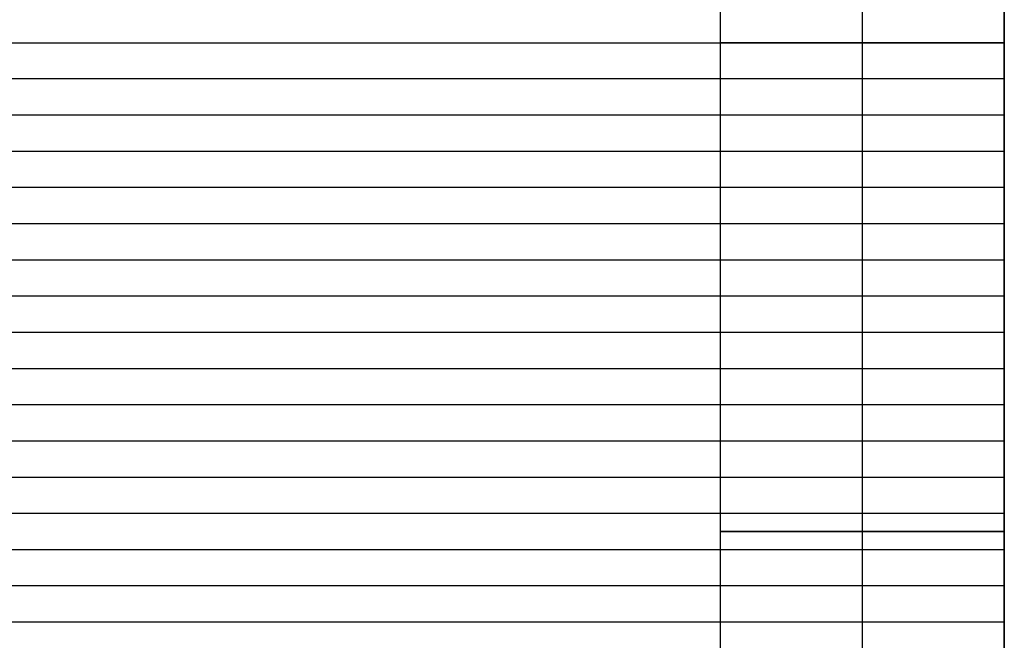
# Model space of a CAD drawing. Header units: millimetres. Extents: x -9 to 331, y -124 to 233.
# Tile 66 of 76: x 244 to 331, y 124 to 178. Entities that reach past the tile are written whole.
import ezdxf

# ---------------------------------------------------------------- set-up
doc = ezdxf.new("R2010")
doc.units = ezdxf.units.MM
doc.layers.add('Up Step Stool_Ferm Living', color=7, linetype='Continuous', true_color=0x000000)

msp = doc.modelspace()

# ---------------------------------------------------------------- linework, layer by layer
at = {"layer": 'Up Step Stool_Ferm Living'}
for p, q in [((318.595, 178.244, 332.075), (318.595, 180.12, 331.978)), ((331.096, 180.295, 333.971), (331.096, 178.332, 334.073)), ((331.096, 180.222, 332.974), (331.096, 178.296, 333.073)), ((331.096, 180.149, 331.976), (331.096, 178.259, 332.074)), ((306.095, 177.818, 319.582), (306.095, 179.267, 319.508)), ((318.595, 177.818, 319.582), (318.595, 179.267, 319.508)), ((331.095, 177.818, 319.582), (331.095, 179.267, 319.508)), ((306.095, 176.367, 319.607), (306.095, 177.818, 319.582)), ((318.595, 177.414, 307.088), (318.595, 178.459, 307.034)), ((318.595, 176.367, 332.107), (318.595, 178.244, 332.075)), ((318.595, 176.367, 319.607), (318.595, 177.818, 319.582)), ((331.095, 176.367, 319.607), (331.095, 177.818, 319.582)), ((331.096, 178.332, 334.073), (331.096, 176.367, 334.107)), ((331.096, 178.296, 333.073), (331.096, 176.367, 333.107)), ((331.096, 178.259, 332.074), (331.096, 176.367, 332.107)), ((318.595, 176.367, 307.107), (318.595, 177.414, 307.088)), ((-8.885, 176.367, 332.107), (331.096, 176.367, 332.107)), ((-8.885, 176.367, 334.107), (331.096, 176.367, 334.107)), ((306.095, 90.217, 319.607), (306.095, 176.367, 319.607)), ((306.099, 176.367, 319.932), (306.096, 176.367, 319.498)), ((306.096, 176.367, 319.498), (306.107, 176.367, 319.064)), ((306.118, 176.367, 320.366), (306.099, 176.367, 319.932)), ((306.107, 176.367, 319.064), (306.133, 176.367, 318.631)), ((306.152, 176.367, 320.798), (306.118, 176.367, 320.366)), ((306.133, 176.367, 318.631), (306.175, 176.367, 318.199)), ((306.201, 176.367, 321.229), (306.152, 176.367, 320.798)), ((306.175, 176.367, 318.199), (306.231, 176.367, 317.769)), ((306.265, 176.367, 321.658), (306.201, 176.367, 321.229)), ((306.231, 176.367, 317.769), (306.302, 176.367, 317.341)), ((306.343, 176.367, 322.085), (306.265, 176.367, 321.658)), ((306.302, 176.367, 317.341), (306.388, 176.367, 316.916)), ((306.437, 176.367, 322.509), (306.343, 176.367, 322.085)), ((306.388, 176.367, 316.916), (306.489, 176.367, 316.494)), ((306.545, 176.367, 322.929), (306.437, 176.367, 322.509)), ((306.489, 176.367, 316.494), (306.604, 176.367, 316.076)), ((306.667, 176.367, 323.345), (306.545, 176.367, 322.929)), ((306.604, 176.367, 316.076), (306.734, 176.367, 315.662)), ((306.804, 176.367, 323.757), (306.667, 176.367, 323.345)), ((306.734, 176.367, 315.662), (306.878, 176.367, 315.252)), ((306.956, 176.367, 324.164), (306.804, 176.367, 323.757)), ((306.878, 176.367, 315.252), (307.036, 176.367, 314.848)), ((307.121, 176.367, 324.565), (306.956, 176.367, 324.164)), ((307.036, 176.367, 314.848), (307.208, 176.367, 314.45)), ((307.3, 176.367, 324.96), (307.121, 176.367, 324.565)), ((307.208, 176.367, 314.45), (307.394, 176.367, 314.058)), ((307.492, 176.367, 325.349), (307.3, 176.367, 324.96)), ((307.394, 176.367, 314.058), (307.594, 176.367, 313.672)), ((307.698, 176.367, 325.731), (307.492, 176.367, 325.349)), ((307.594, 176.367, 313.672), (307.806, 176.367, 313.294)), ((307.917, 176.367, 326.106), (307.698, 176.367, 325.731)), ((307.806, 176.367, 313.294), (308.032, 176.367, 312.923)), ((308.149, 176.367, 326.472), (307.917, 176.367, 326.106)), ((308.032, 176.367, 312.923), (308.27, 176.367, 312.561)), ((308.394, 176.367, 326.831), (308.149, 176.367, 326.472)), ((308.27, 176.367, 312.561), (308.521, 176.367, 312.207)), ((308.651, 176.367, 327.18), (308.394, 176.367, 326.831)), ((308.521, 176.367, 312.207), (308.784, 176.367, 311.862)), ((308.92, 176.367, 327.521), (308.651, 176.367, 327.18)), ((308.784, 176.367, 311.862), (309.058, 176.367, 311.526)), ((309.2, 176.367, 327.852), (308.92, 176.367, 327.521)), ((309.058, 176.367, 311.526), (309.345, 176.367, 311.2)), ((309.492, 176.367, 328.173), (309.2, 176.367, 327.852)), ((309.345, 176.367, 311.2), (309.642, 176.367, 310.884)), ((309.795, 176.367, 328.484), (309.492, 176.367, 328.173)), ((309.642, 176.367, 310.884), (309.95, 176.367, 310.578)), ((310.108, 176.367, 328.784), (309.795, 176.367, 328.484)), ((309.95, 176.367, 310.578), (310.269, 176.367, 310.284)), ((310.432, 176.367, 329.073), (310.108, 176.367, 328.784)), ((310.269, 176.367, 310.284), (310.597, 176.367, 310)), ((310.765, 176.367, 329.351), (310.432, 176.367, 329.073)), ((310.597, 176.367, 310), (310.936, 176.367, 309.728)), ((311.108, 176.367, 329.616), (310.765, 176.367, 329.351)), ((310.936, 176.367, 309.728), (311.283, 176.367, 309.469)), ((311.46, 176.367, 329.87), (311.108, 176.367, 329.616)), ((311.283, 176.367, 309.469), (311.639, 176.367, 309.221)), ((311.821, 176.367, 330.112), (311.46, 176.367, 329.87)), ((311.639, 176.367, 309.221), (312.004, 176.367, 308.986)), ((312.189, 176.367, 330.34), (311.821, 176.367, 330.112)), ((312.004, 176.367, 308.986), (312.377, 176.367, 308.763)), ((312.566, 176.367, 330.556), (312.189, 176.367, 330.34)), ((312.377, 176.367, 308.763), (312.757, 176.367, 308.554)), ((312.949, 176.367, 330.759), (312.566, 176.367, 330.556)), ((312.757, 176.367, 308.554), (313.144, 176.367, 308.358)), ((313.34, 176.367, 330.948), (312.949, 176.367, 330.759)), ((313.144, 176.367, 308.358), (313.537, 176.367, 308.176)), ((313.737, 176.367, 331.124), (313.34, 176.367, 330.948)), ((313.537, 176.367, 308.176), (313.937, 176.367, 308.007)), ((314.139, 176.367, 331.285), (313.737, 176.367, 331.124)), ((313.937, 176.367, 308.007), (314.343, 176.367, 307.852)), ((314.547, 176.367, 331.433), (314.139, 176.367, 331.285)), ((314.343, 176.367, 307.852), (314.753, 176.367, 307.712)), ((314.96, 176.367, 331.566), (314.547, 176.367, 331.433)), ((314.753, 176.367, 307.712), (315.168, 176.367, 307.586)), ((315.377, 176.367, 331.685), (314.96, 176.367, 331.566)), ((315.168, 176.367, 307.586), (315.588, 176.367, 307.474)), ((315.799, 176.367, 331.79), (315.377, 176.367, 331.685)), ((315.588, 176.367, 307.474), (316.01, 176.367, 307.377)), ((316.223, 176.367, 331.88), (315.799, 176.367, 331.79)), ((316.01, 176.367, 307.377), (316.436, 176.367, 307.294)), ((316.65, 176.367, 331.954), (316.223, 176.367, 331.88)), ((316.436, 176.367, 307.294), (316.865, 176.367, 307.227)), ((317.08, 176.367, 332.015), (316.65, 176.367, 331.954)), ((316.865, 176.367, 307.227), (317.296, 176.367, 307.174)), ((317.512, 176.367, 332.06), (317.08, 176.367, 332.015)), ((317.296, 176.367, 307.174), (317.728, 176.367, 307.137)), ((317.945, 176.367, 332.09), (317.512, 176.367, 332.06)), ((317.728, 176.367, 307.137), (318.161, 176.367, 307.114)), ((318.378, 176.367, 332.105), (317.945, 176.367, 332.09)), ((318.161, 176.367, 307.114), (318.595, 176.367, 307.107)), ((318.812, 176.367, 332.105), (318.378, 176.367, 332.105)), ((318.595, 90.217, 319.607), (318.595, 176.367, 319.607)), ((318.595, 90.217, 307.107), (318.595, 176.367, 307.107)), ((318.595, 176.367, 307.107), (319.029, 176.367, 307.114)), ((318.595, 90.217, 332.107), (318.595, 176.367, 332.107)), ((319.246, 176.367, 332.09), (318.812, 176.367, 332.105)), ((319.029, 176.367, 307.114), (319.462, 176.367, 307.137)), ((319.679, 176.367, 332.06), (319.246, 176.367, 332.09)), ((319.462, 176.367, 307.137), (319.895, 176.367, 307.174)), ((320.11, 176.367, 332.015), (319.679, 176.367, 332.06)), ((319.895, 176.367, 307.174), (320.325, 176.367, 307.227)), ((320.54, 176.367, 331.954), (320.11, 176.367, 332.015)), ((320.325, 176.367, 307.227), (320.754, 176.367, 307.294)), ((320.967, 176.367, 331.88), (320.54, 176.367, 331.954)), ((320.754, 176.367, 307.294), (321.18, 176.367, 307.377)), ((321.392, 176.367, 331.79), (320.967, 176.367, 331.88)), ((321.18, 176.367, 307.377), (321.603, 176.367, 307.474)), ((321.813, 176.367, 331.685), (321.392, 176.367, 331.79)), ((321.603, 176.367, 307.474), (322.022, 176.367, 307.586)), ((322.23, 176.367, 331.566), (321.813, 176.367, 331.685)), ((322.022, 176.367, 307.586), (322.437, 176.367, 307.712)), ((322.643, 176.367, 331.433), (322.23, 176.367, 331.566)), ((322.437, 176.367, 307.712), (322.848, 176.367, 307.852)), ((323.051, 176.367, 331.285), (322.643, 176.367, 331.433)), ((322.848, 176.367, 307.852), (323.253, 176.367, 308.007)), ((323.454, 176.367, 331.124), (323.051, 176.367, 331.285)), ((323.253, 176.367, 308.007), (323.653, 176.367, 308.176)), ((323.851, 176.367, 330.948), (323.454, 176.367, 331.124)), ((323.653, 176.367, 308.176), (324.047, 176.367, 308.358)), ((324.241, 176.367, 330.759), (323.851, 176.367, 330.948)), ((324.047, 176.367, 308.358), (324.434, 176.367, 308.554)), ((324.625, 176.367, 330.556), (324.241, 176.367, 330.759)), ((324.434, 176.367, 308.554), (324.814, 176.367, 308.763)), ((325.001, 176.367, 330.34), (324.625, 176.367, 330.556)), ((324.814, 176.367, 308.763), (325.186, 176.367, 308.986)), ((325.37, 176.367, 330.112), (325.001, 176.367, 330.34)), ((325.186, 176.367, 308.986), (325.551, 176.367, 309.221)), ((325.73, 176.367, 329.87), (325.37, 176.367, 330.112)), ((325.551, 176.367, 309.221), (325.907, 176.367, 309.469)), ((326.082, 176.367, 329.616), (325.73, 176.367, 329.87)), ((325.907, 176.367, 309.469), (326.255, 176.367, 309.728)), ((326.425, 176.367, 329.351), (326.082, 176.367, 329.616)), ((326.255, 176.367, 309.728), (326.593, 176.367, 310)), ((326.759, 176.367, 329.073), (326.425, 176.367, 329.351)), ((326.593, 176.367, 310), (326.922, 176.367, 310.284)), ((327.082, 176.367, 328.784), (326.759, 176.367, 329.073)), ((326.922, 176.367, 310.284), (327.24, 176.367, 310.578)), ((327.396, 176.367, 328.484), (327.082, 176.367, 328.784)), ((327.24, 176.367, 310.578), (327.548, 176.367, 310.884)), ((327.698, 176.367, 328.173), (327.396, 176.367, 328.484)), ((327.548, 176.367, 310.884), (327.846, 176.367, 311.2)), ((327.99, 176.367, 327.852), (327.698, 176.367, 328.173)), ((327.846, 176.367, 311.2), (328.132, 176.367, 311.526)), ((328.271, 176.367, 327.521), (327.99, 176.367, 327.852)), ((328.132, 176.367, 311.526), (328.407, 176.367, 311.862)), ((328.54, 176.367, 327.18), (328.271, 176.367, 327.521)), ((328.407, 176.367, 311.862), (328.67, 176.367, 312.207)), ((328.796, 176.367, 326.831), (328.54, 176.367, 327.18)), ((328.67, 176.367, 312.207), (328.92, 176.367, 312.561)), ((329.041, 176.367, 326.472), (328.796, 176.367, 326.831)), ((328.92, 176.367, 312.561), (329.159, 176.367, 312.923)), ((329.273, 176.367, 326.106), (329.041, 176.367, 326.472)), ((329.159, 176.367, 312.923), (329.384, 176.367, 313.294)), ((329.492, 176.367, 325.731), (329.273, 176.367, 326.106)), ((329.384, 176.367, 313.294), (329.597, 176.367, 313.672)), ((329.698, 176.367, 325.349), (329.492, 176.367, 325.731)), ((329.597, 176.367, 313.672), (329.796, 176.367, 314.058)), ((329.891, 176.367, 324.96), (329.698, 176.367, 325.349)), ((329.796, 176.367, 314.058), (329.982, 176.367, 314.45)), ((330.07, 176.367, 324.565), (329.891, 176.367, 324.96)), ((329.982, 176.367, 314.45), (330.154, 176.367, 314.848)), ((330.235, 176.367, 324.164), (330.07, 176.367, 324.565)), ((330.154, 176.367, 314.848), (330.312, 176.367, 315.252)), ((330.386, 176.367, 323.757), (330.235, 176.367, 324.164)), ((330.312, 176.367, 315.252), (330.456, 176.367, 315.662)), ((330.523, 176.367, 323.345), (330.386, 176.367, 323.757)), ((330.456, 176.367, 315.662), (330.586, 176.367, 316.076)), ((330.646, 176.367, 322.929), (330.523, 176.367, 323.345)), ((330.586, 176.367, 316.076), (330.701, 176.367, 316.494)), ((330.754, 176.367, 322.509), (330.646, 176.367, 322.929)), ((330.701, 176.367, 316.494), (330.802, 176.367, 316.916)), ((330.847, 176.367, 322.085), (330.754, 176.367, 322.509)), ((330.802, 176.367, 316.916), (330.888, 176.367, 317.341)), ((330.926, 176.367, 321.658), (330.847, 176.367, 322.085)), ((330.888, 176.367, 317.341), (330.959, 176.367, 317.769)), ((330.989, 176.367, 321.229), (330.926, 176.367, 321.658)), ((330.959, 176.367, 317.769), (331.016, 176.367, 318.199)), ((331.038, 176.367, 320.798), (330.989, 176.367, 321.229)), ((331.016, 176.367, 318.199), (331.057, 176.367, 318.631)), ((331.072, 176.367, 320.366), (331.038, 176.367, 320.798)), ((331.057, 176.367, 318.631), (331.083, 176.367, 319.064)), ((331.091, 176.367, 319.932), (331.072, 176.367, 320.366)), ((331.083, 176.367, 319.064), (331.095, 176.367, 319.498)), ((331.095, 176.367, 319.498), (331.091, 176.367, 319.932)), ((331.095, 90.217, 319.607), (331.095, 176.367, 319.607)), ((331.096, 176.367, 334.107), (331.096, 176.367, 332.107)), ((331.096, 176.367, 332.107), (331.096, 90.217, 332.107)), ((331.096, 176.367, 334.107), (331.096, 90.217, 334.107)), ((331.096, 176.367, 333.107), (331.096, 90.217, 333.107)), ((331.096, 173.176, 332.107), (-8.885, 173.176, 332.107)), ((331.096, 173.176, 334.107), (-8.885, 173.176, 334.107)), ((331.096, 173.176, 332.107), (331.096, 173.176, 334.107)), ((331.096, 169.985, 332.107), (-8.885, 169.985, 332.107)), ((331.096, 169.985, 334.107), (-8.885, 169.985, 334.107)), ((331.096, 169.985, 332.107), (331.096, 169.985, 334.107)), ((331.096, 166.794, 332.107), (-8.885, 166.794, 332.107)), ((331.096, 166.794, 334.107), (-8.885, 166.794, 334.107)), ((331.096, 166.794, 332.107), (331.096, 166.794, 334.107)), ((331.096, 163.604, 332.107), (-8.885, 163.604, 332.107)), ((331.096, 163.604, 334.107), (-8.885, 163.604, 334.107)), ((331.096, 163.604, 332.107), (331.096, 163.604, 334.107)), ((331.096, 160.413, 332.107), (-8.885, 160.413, 332.107)), ((331.096, 160.413, 334.107), (-8.885, 160.413, 334.107)), ((331.096, 160.413, 332.107), (331.096, 160.413, 334.107)), ((331.096, 157.222, 332.107), (-8.885, 157.222, 332.107)), ((331.096, 157.222, 334.107), (-8.885, 157.222, 334.107)), ((331.096, 157.222, 332.107), (331.096, 157.222, 334.107)), ((331.096, 154.032, 332.107), (-8.885, 154.032, 332.107)), ((331.096, 154.032, 334.107), (-8.885, 154.032, 334.107)), ((331.096, 154.032, 332.107), (331.096, 154.032, 334.107)), ((331.096, 150.841, 332.107), (-8.885, 150.841, 332.107)), ((331.096, 150.841, 334.107), (-8.885, 150.841, 334.107)), ((331.096, 150.841, 332.107), (331.096, 150.841, 334.107)), ((331.096, 147.65, 332.107), (-8.885, 147.65, 332.107)), ((331.096, 147.65, 334.107), (-8.885, 147.65, 334.107)), ((331.096, 147.65, 332.107), (331.096, 147.65, 334.107)), ((331.096, 144.459, 332.107), (-8.885, 144.459, 332.107)), ((331.096, 144.459, 334.107), (-8.885, 144.459, 334.107)), ((331.096, 144.459, 332.107), (331.096, 144.459, 334.107)), ((331.096, 141.269, 332.107), (-8.885, 141.269, 332.107)), ((331.096, 141.269, 334.107), (-8.885, 141.269, 334.107)), ((331.096, 141.269, 332.107), (331.096, 141.269, 334.107)), ((331.096, 138.078, 332.107), (-8.885, 138.078, 332.107)), ((331.096, 138.078, 334.107), (-8.885, 138.078, 334.107)), ((331.096, 138.078, 332.107), (331.096, 138.078, 334.107)), ((331.096, 134.887, 332.107), (-8.885, 134.887, 332.107)), ((331.096, 134.887, 334.107), (-8.885, 134.887, 334.107)), ((331.096, 134.887, 332.107), (331.096, 134.887, 334.107)), ((306.099, 133.292, 319.932), (306.096, 133.292, 319.498)), ((306.096, 133.292, 319.498), (306.107, 133.292, 319.064)), ((306.118, 133.292, 320.366), (306.099, 133.292, 319.932)), ((306.107, 133.292, 319.064), (306.133, 133.292, 318.631)), ((306.152, 133.292, 320.798), (306.118, 133.292, 320.366)), ((306.133, 133.292, 318.631), (306.175, 133.292, 318.199)), ((306.201, 133.292, 321.229), (306.152, 133.292, 320.798)), ((306.175, 133.292, 318.199), (306.231, 133.292, 317.769)), ((306.265, 133.292, 321.658), (306.201, 133.292, 321.229)), ((306.231, 133.292, 317.769), (306.302, 133.292, 317.341)), ((306.343, 133.292, 322.085), (306.265, 133.292, 321.658)), ((306.302, 133.292, 317.341), (306.388, 133.292, 316.916)), ((306.437, 133.292, 322.509), (306.343, 133.292, 322.085)), ((306.388, 133.292, 316.916), (306.489, 133.292, 316.494)), ((306.545, 133.292, 322.929), (306.437, 133.292, 322.509)), ((306.489, 133.292, 316.494), (306.604, 133.292, 316.076)), ((306.667, 133.292, 323.345), (306.545, 133.292, 322.929)), ((306.604, 133.292, 316.076), (306.734, 133.292, 315.662)), ((306.804, 133.292, 323.757), (306.667, 133.292, 323.345)), ((306.734, 133.292, 315.662), (306.878, 133.292, 315.252)), ((306.956, 133.292, 324.164), (306.804, 133.292, 323.757)), ((306.878, 133.292, 315.252), (307.036, 133.292, 314.848)), ((307.121, 133.292, 324.565), (306.956, 133.292, 324.164)), ((307.036, 133.292, 314.848), (307.208, 133.292, 314.45)), ((307.3, 133.292, 324.96), (307.121, 133.292, 324.565)), ((307.208, 133.292, 314.45), (307.394, 133.292, 314.058)), ((307.492, 133.292, 325.349), (307.3, 133.292, 324.96)), ((307.394, 133.292, 314.058), (307.594, 133.292, 313.672)), ((307.698, 133.292, 325.731), (307.492, 133.292, 325.349)), ((307.594, 133.292, 313.672), (307.806, 133.292, 313.294)), ((307.917, 133.292, 326.106), (307.698, 133.292, 325.731)), ((307.806, 133.292, 313.294), (308.032, 133.292, 312.923)), ((308.149, 133.292, 326.472), (307.917, 133.292, 326.106)), ((308.032, 133.292, 312.923), (308.27, 133.292, 312.561)), ((308.394, 133.292, 326.831), (308.149, 133.292, 326.472)), ((308.27, 133.292, 312.561), (308.521, 133.292, 312.207)), ((308.651, 133.292, 327.18), (308.394, 133.292, 326.831)), ((308.521, 133.292, 312.207), (308.784, 133.292, 311.862)), ((308.92, 133.292, 327.521), (308.651, 133.292, 327.18)), ((308.784, 133.292, 311.862), (309.058, 133.292, 311.526)), ((309.2, 133.292, 327.852), (308.92, 133.292, 327.521)), ((309.058, 133.292, 311.526), (309.345, 133.292, 311.2)), ((309.492, 133.292, 328.173), (309.2, 133.292, 327.852)), ((309.345, 133.292, 311.2), (309.642, 133.292, 310.884)), ((309.795, 133.292, 328.484), (309.492, 133.292, 328.173)), ((309.642, 133.292, 310.884), (309.95, 133.292, 310.578)), ((310.108, 133.292, 328.784), (309.795, 133.292, 328.484)), ((309.95, 133.292, 310.578), (310.269, 133.292, 310.284)), ((310.432, 133.292, 329.073), (310.108, 133.292, 328.784)), ((310.269, 133.292, 310.284), (310.597, 133.292, 310)), ((310.765, 133.292, 329.351), (310.432, 133.292, 329.073)), ((310.597, 133.292, 310), (310.936, 133.292, 309.728)), ((311.108, 133.292, 329.616), (310.765, 133.292, 329.351)), ((310.936, 133.292, 309.728), (311.283, 133.292, 309.469)), ((311.46, 133.292, 329.87), (311.108, 133.292, 329.616)), ((311.283, 133.292, 309.469), (311.639, 133.292, 309.221)), ((311.821, 133.292, 330.112), (311.46, 133.292, 329.87)), ((311.639, 133.292, 309.221), (312.004, 133.292, 308.986)), ((312.189, 133.292, 330.34), (311.821, 133.292, 330.112)), ((312.004, 133.292, 308.986), (312.377, 133.292, 308.763)), ((312.566, 133.292, 330.556), (312.189, 133.292, 330.34)), ((312.377, 133.292, 308.763), (312.757, 133.292, 308.554)), ((312.949, 133.292, 330.759), (312.566, 133.292, 330.556)), ((312.757, 133.292, 308.554), (313.144, 133.292, 308.358)), ((313.34, 133.292, 330.948), (312.949, 133.292, 330.759)), ((313.144, 133.292, 308.358), (313.537, 133.292, 308.176)), ((313.737, 133.292, 331.124), (313.34, 133.292, 330.948)), ((313.537, 133.292, 308.176), (313.937, 133.292, 308.007)), ((314.139, 133.292, 331.285), (313.737, 133.292, 331.124)), ((313.937, 133.292, 308.007), (314.343, 133.292, 307.852)), ((314.547, 133.292, 331.433), (314.139, 133.292, 331.285)), ((314.343, 133.292, 307.852), (314.753, 133.292, 307.712)), ((314.96, 133.292, 331.566), (314.547, 133.292, 331.433)), ((314.753, 133.292, 307.712), (315.168, 133.292, 307.586)), ((315.377, 133.292, 331.685), (314.96, 133.292, 331.566)), ((315.168, 133.292, 307.586), (315.588, 133.292, 307.474)), ((315.799, 133.292, 331.79), (315.377, 133.292, 331.685)), ((315.588, 133.292, 307.474), (316.01, 133.292, 307.377)), ((316.223, 133.292, 331.88), (315.799, 133.292, 331.79)), ((316.01, 133.292, 307.377), (316.436, 133.292, 307.294)), ((316.65, 133.292, 331.954), (316.223, 133.292, 331.88)), ((316.436, 133.292, 307.294), (316.865, 133.292, 307.227)), ((317.08, 133.292, 332.015), (316.65, 133.292, 331.954)), ((316.865, 133.292, 307.227), (317.296, 133.292, 307.174)), ((317.512, 133.292, 332.06), (317.08, 133.292, 332.015)), ((317.296, 133.292, 307.174), (317.728, 133.292, 307.137)), ((317.945, 133.292, 332.09), (317.512, 133.292, 332.06)), ((317.728, 133.292, 307.137), (318.161, 133.292, 307.114)), ((318.378, 133.292, 332.105), (317.945, 133.292, 332.09)), ((318.161, 133.292, 307.114), (318.595, 133.292, 307.107)), ((318.812, 133.292, 332.105), (318.378, 133.292, 332.105)), ((318.595, 133.292, 307.107), (319.029, 133.292, 307.114)), ((319.246, 133.292, 332.09), (318.812, 133.292, 332.105)), ((319.029, 133.292, 307.114), (319.462, 133.292, 307.137)), ((319.679, 133.292, 332.06), (319.246, 133.292, 332.09)), ((319.462, 133.292, 307.137), (319.895, 133.292, 307.174)), ((320.11, 133.292, 332.015), (319.679, 133.292, 332.06)), ((319.895, 133.292, 307.174), (320.325, 133.292, 307.227)), ((320.54, 133.292, 331.954), (320.11, 133.292, 332.015)), ((320.325, 133.292, 307.227), (320.754, 133.292, 307.294)), ((320.967, 133.292, 331.88), (320.54, 133.292, 331.954)), ((320.754, 133.292, 307.294), (321.18, 133.292, 307.377)), ((321.392, 133.292, 331.79), (320.967, 133.292, 331.88)), ((321.18, 133.292, 307.377), (321.603, 133.292, 307.474)), ((321.813, 133.292, 331.685), (321.392, 133.292, 331.79)), ((321.603, 133.292, 307.474), (322.022, 133.292, 307.586)), ((322.23, 133.292, 331.566), (321.813, 133.292, 331.685)), ((322.022, 133.292, 307.586), (322.437, 133.292, 307.712)), ((322.643, 133.292, 331.433), (322.23, 133.292, 331.566)), ((322.437, 133.292, 307.712), (322.848, 133.292, 307.852)), ((323.051, 133.292, 331.285), (322.643, 133.292, 331.433)), ((322.848, 133.292, 307.852), (323.253, 133.292, 308.007)), ((323.454, 133.292, 331.124), (323.051, 133.292, 331.285)), ((323.253, 133.292, 308.007), (323.653, 133.292, 308.176)), ((323.851, 133.292, 330.948), (323.454, 133.292, 331.124)), ((323.653, 133.292, 308.176), (324.047, 133.292, 308.358)), ((324.241, 133.292, 330.759), (323.851, 133.292, 330.948)), ((324.047, 133.292, 308.358), (324.434, 133.292, 308.554)), ((324.625, 133.292, 330.556), (324.241, 133.292, 330.759)), ((324.434, 133.292, 308.554), (324.814, 133.292, 308.763)), ((325.001, 133.292, 330.34), (324.625, 133.292, 330.556)), ((324.814, 133.292, 308.763), (325.186, 133.292, 308.986)), ((325.37, 133.292, 330.112), (325.001, 133.292, 330.34)), ((325.186, 133.292, 308.986), (325.551, 133.292, 309.221)), ((325.73, 133.292, 329.87), (325.37, 133.292, 330.112)), ((325.551, 133.292, 309.221), (325.907, 133.292, 309.469)), ((326.082, 133.292, 329.616), (325.73, 133.292, 329.87)), ((325.907, 133.292, 309.469), (326.255, 133.292, 309.728)), ((326.425, 133.292, 329.351), (326.082, 133.292, 329.616)), ((326.255, 133.292, 309.728), (326.593, 133.292, 310)), ((326.759, 133.292, 329.073), (326.425, 133.292, 329.351)), ((326.593, 133.292, 310), (326.922, 133.292, 310.284)), ((327.082, 133.292, 328.784), (326.759, 133.292, 329.073)), ((326.922, 133.292, 310.284), (327.24, 133.292, 310.578)), ((327.396, 133.292, 328.484), (327.082, 133.292, 328.784)), ((327.24, 133.292, 310.578), (327.548, 133.292, 310.884)), ((327.698, 133.292, 328.173), (327.396, 133.292, 328.484)), ((327.548, 133.292, 310.884), (327.846, 133.292, 311.2)), ((327.99, 133.292, 327.852), (327.698, 133.292, 328.173)), ((327.846, 133.292, 311.2), (328.132, 133.292, 311.526)), ((328.271, 133.292, 327.521), (327.99, 133.292, 327.852)), ((328.132, 133.292, 311.526), (328.407, 133.292, 311.862)), ((328.54, 133.292, 327.18), (328.271, 133.292, 327.521)), ((328.407, 133.292, 311.862), (328.67, 133.292, 312.207)), ((328.796, 133.292, 326.831), (328.54, 133.292, 327.18)), ((328.67, 133.292, 312.207), (328.92, 133.292, 312.561)), ((329.041, 133.292, 326.472), (328.796, 133.292, 326.831)), ((328.92, 133.292, 312.561), (329.159, 133.292, 312.923)), ((329.273, 133.292, 326.106), (329.041, 133.292, 326.472)), ((329.159, 133.292, 312.923), (329.384, 133.292, 313.294)), ((329.492, 133.292, 325.731), (329.273, 133.292, 326.106)), ((329.384, 133.292, 313.294), (329.597, 133.292, 313.672)), ((329.698, 133.292, 325.349), (329.492, 133.292, 325.731)), ((329.597, 133.292, 313.672), (329.796, 133.292, 314.058)), ((329.891, 133.292, 324.96), (329.698, 133.292, 325.349)), ((329.796, 133.292, 314.058), (329.982, 133.292, 314.45)), ((330.07, 133.292, 324.565), (329.891, 133.292, 324.96)), ((329.982, 133.292, 314.45), (330.154, 133.292, 314.848)), ((330.235, 133.292, 324.164), (330.07, 133.292, 324.565)), ((330.154, 133.292, 314.848), (330.312, 133.292, 315.252)), ((330.386, 133.292, 323.757), (330.235, 133.292, 324.164)), ((330.312, 133.292, 315.252), (330.456, 133.292, 315.662)), ((330.523, 133.292, 323.345), (330.386, 133.292, 323.757)), ((330.456, 133.292, 315.662), (330.586, 133.292, 316.076)), ((330.646, 133.292, 322.929), (330.523, 133.292, 323.345)), ((330.586, 133.292, 316.076), (330.701, 133.292, 316.494)), ((330.754, 133.292, 322.509), (330.646, 133.292, 322.929)), ((330.701, 133.292, 316.494), (330.802, 133.292, 316.916)), ((330.847, 133.292, 322.085), (330.754, 133.292, 322.509)), ((330.802, 133.292, 316.916), (330.888, 133.292, 317.341)), ((330.926, 133.292, 321.658), (330.847, 133.292, 322.085)), ((330.888, 133.292, 317.341), (330.959, 133.292, 317.769)), ((330.989, 133.292, 321.229), (330.926, 133.292, 321.658)), ((330.959, 133.292, 317.769), (331.016, 133.292, 318.199)), ((331.038, 133.292, 320.798), (330.989, 133.292, 321.229)), ((331.016, 133.292, 318.199), (331.057, 133.292, 318.631)), ((331.072, 133.292, 320.366), (331.038, 133.292, 320.798)), ((331.057, 133.292, 318.631), (331.083, 133.292, 319.064)), ((331.091, 133.292, 319.932), (331.072, 133.292, 320.366)), ((331.083, 133.292, 319.064), (331.095, 133.292, 319.498)), ((331.095, 133.292, 319.498), (331.091, 133.292, 319.932)), ((331.096, 131.696, 332.107), (-8.885, 131.696, 332.107)), ((331.096, 131.696, 334.107), (-8.885, 131.696, 334.107)), ((331.096, 131.696, 332.107), (331.096, 131.696, 334.107)), ((331.096, 128.506, 332.107), (-8.885, 128.506, 332.107)), ((331.096, 128.506, 334.107), (-8.885, 128.506, 334.107)), ((331.096, 128.506, 332.107), (331.096, 128.506, 334.107)), ((331.096, 125.315, 332.107), (-8.885, 125.315, 332.107)), ((331.096, 125.315, 334.107), (-8.885, 125.315, 334.107)), ((331.096, 125.315, 332.107), (331.096, 125.315, 334.107))]:
    msp.add_line(p, q, dxfattribs=at)

doc.saveas('drawing.dxf')
